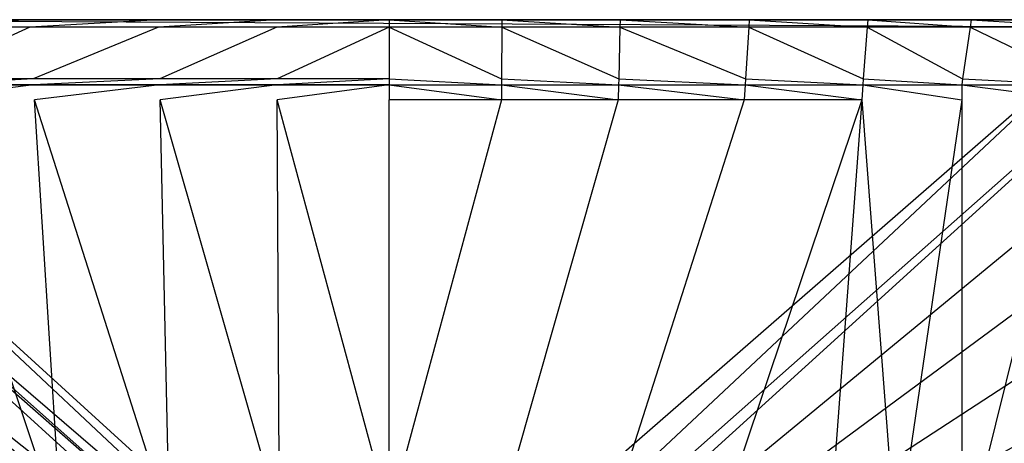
# Model space of a CAD drawing. Extents: x 0 to 0.45, y -0.35 to 0.
# Tile 27 of 30: x 0.151 to 0.349, y -0.085 to 0. Entities that reach past the tile are written whole.
import ezdxf

# ---------------------------------------------------------------- set-up
doc = ezdxf.new("R2010")
doc.units = 0
doc.layers.add('L0_WT_536045_0___REPLACEMTFOREM', color=7, linetype='CONTINUOUS')

msp = doc.modelspace()

# ---------------------------------------------------------------- linework, layer by layer
at = {"layer": 'L0_WT_536045_0___REPLACEMTFOREM', "color": 8}
for points, invisible_edges in [([(0.012981, 0, 0.167007), (0.225, 0, 0.11213), (0.012117, 0, 0.16478), (0.012981, 0, 0.167007)], 14), ([(0.012117, 0, 0.16478), (0.225, 0, 0.11213), (0.012117, 0, 0.160546), (0.012117, 0, 0.16478)], 14), ([(0.012117, 0, 0.160546), (0.225, 0, 0.11213), (0.012522, 0, 0.157779), (0.012117, 0, 0.160546)], 14), ([(0.012522, 0, 0.157779), (0.225, 0, 0.11213), (0.01615, 0, 0.133049), (0.012522, 0, 0.157779)], 14), ([(0.01507, 0, 0.16793), (0.225, 0, 0.11213), (0.012981, 0, 0.167007), (0.01507, 0, 0.16793)], 14), ([(0.040769, 0, 0.16793), (0.225, 0, 0.11213), (0.01507, 0, 0.16793), (0.040769, 0, 0.16793)], 14), ([(0.01615, 0, 0.133049), (0.225, 0, 0.11213), (0.021109, 0, 0.105597), (0.01615, 0, 0.133049)], 14), ([(0.225, 0, 0.11213), (0.031651, 0, 0.0783), (0.021109, 0, 0.105597), (0.225, 0, 0.11213)], 14), ([(0.225, 0, 0.11213), (0.049252, 0, 0.050941), (0.031651, 0, 0.0783), (0.225, 0, 0.11213)], 14), ([(0.066423, 0, 0.16793), (0.225, 0, 0.11213), (0.040769, 0, 0.16793), (0.066423, 0, 0.16793)], 14), ([(0.225, 0, 0.11213), (0.061858, 0, 0.037365), (0.049252, 0, 0.050941), (0.225, 0, 0.11213)], 14), ([(0.225, 0, 0.11213), (0.079415, 0, 0.024472), (0.061858, 0, 0.037365), (0.225, 0, 0.11213)], 14), ([(0.083525, 0, 0.16793), (0.225, 0, 0.11213), (0.066423, 0, 0.16793), (0.083525, 0, 0.16793)], 14), ([(0.079465, 0, 0.021923), (0.370624, -0.001524, 0.021923), (0.079376, -0.001524, 0.021923), (0.079465, 0, 0.021923)], 13), ([(0.225, 0, 0.11213), (0.080067, 0, 0.023993), (0.079415, 0, 0.024472), (0.225, 0, 0.11213)], 14), ([(0.370624, -0.001524, 0.021923), (0.079465, 0, 0.021923), (0.370534, 0, 0.021923), (0.370624, -0.001524, 0.021923)], 14), ([(0.080067, 0, 0.023993), (0.370534, 0, 0.021923), (0.079465, 0, 0.021923), (0.080067, 0, 0.023993)], 13), ([(0.370534, 0, 0.021923), (0.080067, 0, 0.023993), (0.369933, 0, 0.023993), (0.370534, 0, 0.021923)], 14), ([(0.225, 0, 0.11213), (0.369933, 0, 0.023993), (0.080067, 0, 0.023993), (0.225, 0, 0.11213)], 14), ([(0.107766, 0, 0.16793), (0.225, 0, 0.11213), (0.083525, 0, 0.16793), (0.107766, 0, 0.16793)], 14), ([(0.128607, 0, 0.16793), (0.225, 0, 0.11213), (0.107766, 0, 0.16793), (0.128607, 0, 0.16793)], 14), ([(0.128722, -0.001524, 0.17), (0.152475, 0, 0.17), (0.128607, 0, 0.17), (0.128722, -0.001524, 0.17)], 13), ([(0.128607, 0, 0.17), (0.152475, 0, 0.16793), (0.128607, 0, 0.16793), (0.128607, 0, 0.17)], 13), ([(0.152475, 0, 0.16793), (0.128607, 0, 0.17), (0.152475, 0, 0.17), (0.152475, 0, 0.16793)], 14), ([(0.152475, 0, 0.16793), (0.225, 0, 0.11213), (0.128607, 0, 0.16793), (0.152475, 0, 0.16793)], 14), ([(0.152475, 0, 0.17), (0.128722, -0.001524, 0.17), (0.152572, -0.001524, 0.17), (0.152475, 0, 0.17)], 14), ([(0.152572, -0.001524, 0.17), (0.178494, 0, 0.17), (0.152475, 0, 0.17), (0.152572, -0.001524, 0.17)], 13), ([(0.152475, 0, 0.17), (0.178494, 0, 0.16793), (0.152475, 0, 0.16793), (0.152475, 0, 0.17)], 13), ([(0.178494, 0, 0.16793), (0.152475, 0, 0.17), (0.178494, 0, 0.17), (0.178494, 0, 0.16793)], 14), ([(0.178494, 0, 0.16793), (0.225, 0, 0.11213), (0.152475, 0, 0.16793), (0.178494, 0, 0.16793)], 14), ([(0.178494, 0, 0.17), (0.152572, -0.001524, 0.17), (0.178528, -0.001524, 0.17), (0.178494, 0, 0.17)], 14), ([(0.178528, -0.001524, 0.17), (0.202327, 0, 0.17), (0.178494, 0, 0.17), (0.178528, -0.001524, 0.17)], 13), ([(0.178494, 0, 0.17), (0.202327, 0, 0.16793), (0.178494, 0, 0.16793), (0.178494, 0, 0.17)], 13), ([(0.202327, 0, 0.16793), (0.178494, 0, 0.17), (0.202327, 0, 0.17), (0.202327, 0, 0.16793)], 14), ([(0.202327, 0, 0.16793), (0.225, 0, 0.11213), (0.178494, 0, 0.16793), (0.202327, 0, 0.16793)], 14), ([(0.202327, 0, 0.17), (0.178528, -0.001524, 0.17), (0.202335, -0.001524, 0.17), (0.202327, 0, 0.17)], 14), ([(0.202335, -0.001524, 0.17), (0.225, 0, 0.17), (0.202327, 0, 0.17), (0.202335, -0.001524, 0.17)], 13), ([(0.202327, 0, 0.17), (0.225, 0, 0.16793), (0.202327, 0, 0.16793), (0.202327, 0, 0.17)], 13), ([(0.225, 0, 0.16793), (0.202327, 0, 0.17), (0.225, 0, 0.17), (0.225, 0, 0.16793)], 14), ([(0.225, 0, 0.16793), (0.225, 0, 0.11213), (0.202327, 0, 0.16793), (0.225, 0, 0.16793)], 14), ([(0.225, 0, 0.17), (0.202335, -0.001524, 0.17), (0.225, -0.001524, 0.17), (0.225, 0, 0.17)], 14), ([(0.247665, -0.001524, 0.17), (0.225, 0, 0.17), (0.225, -0.001524, 0.17), (0.247665, -0.001524, 0.17)], 13), ([(0.225, 0, 0.17), (0.247665, -0.001524, 0.17), (0.247673, 0, 0.17), (0.225, 0, 0.17)], 14), ([(0.225, 0, 0.17), (0.247673, 0, 0.16793), (0.225, 0, 0.16793), (0.225, 0, 0.17)], 13), ([(0.247673, 0, 0.16793), (0.225, 0, 0.17), (0.247673, 0, 0.17), (0.247673, 0, 0.16793)], 14), ([(0.437019, 0, 0.167007), (0.437883, 0, 0.16478), (0.225, 0, 0.11213), (0.437019, 0, 0.167007)], 14), ([(0.225, 0, 0.11213), (0.428891, 0, 0.105597), (0.418349, 0, 0.0783), (0.225, 0, 0.11213)], 14), ([(0.225, 0, 0.11213), (0.388142, 0, 0.037365), (0.370585, 0, 0.024472), (0.225, 0, 0.11213)], 14), ([(0.383577, 0, 0.16793), (0.225, 0, 0.11213), (0.366475, 0, 0.16793), (0.383577, 0, 0.16793)], 14), ([(0.271506, 0, 0.16793), (0.225, 0, 0.11213), (0.247673, 0, 0.16793), (0.271506, 0, 0.16793)], 14), ([(0.43493, 0, 0.16793), (0.437019, 0, 0.167007), (0.225, 0, 0.11213), (0.43493, 0, 0.16793)], 14), ([(0.437883, 0, 0.16478), (0.437883, 0, 0.160546), (0.225, 0, 0.11213), (0.437883, 0, 0.16478)], 14), ([(0.437478, 0, 0.157779), (0.43385, 0, 0.133049), (0.225, 0, 0.11213), (0.437478, 0, 0.157779)], 14), ([(0.225, 0, 0.11213), (0.370585, 0, 0.024472), (0.369933, 0, 0.023993), (0.225, 0, 0.11213)], 14), ([(0.225, 0, 0.11213), (0.418349, 0, 0.0783), (0.400748, 0, 0.050941), (0.225, 0, 0.11213)], 14), ([(0.225, 0, 0.11213), (0.400748, 0, 0.050941), (0.388142, 0, 0.037365), (0.225, 0, 0.11213)], 14), ([(0.342234, 0, 0.16793), (0.225, 0, 0.11213), (0.321393, 0, 0.16793), (0.342234, 0, 0.16793)], 14), ([(0.297525, 0, 0.16793), (0.225, 0, 0.11213), (0.271506, 0, 0.16793), (0.297525, 0, 0.16793)], 14), ([(0.43493, 0, 0.16793), (0.225, 0, 0.11213), (0.409231, 0, 0.16793), (0.43493, 0, 0.16793)], 14), ([(0.437883, 0, 0.160546), (0.437478, 0, 0.157779), (0.225, 0, 0.11213), (0.437883, 0, 0.160546)], 14), ([(0.43385, 0, 0.133049), (0.428891, 0, 0.105597), (0.225, 0, 0.11213), (0.43385, 0, 0.133049)], 14), ([(0.321393, 0, 0.16793), (0.225, 0, 0.11213), (0.297525, 0, 0.16793), (0.321393, 0, 0.16793)], 14), ([(0.247673, 0, 0.16793), (0.225, 0, 0.11213), (0.225, 0, 0.16793), (0.247673, 0, 0.16793)], 14), ([(0.366475, 0, 0.16793), (0.225, 0, 0.11213), (0.342234, 0, 0.16793), (0.366475, 0, 0.16793)], 14), ([(0.409231, 0, 0.16793), (0.225, 0, 0.11213), (0.383577, 0, 0.16793), (0.409231, 0, 0.16793)], 14), ([(0.271472, -0.001524, 0.17), (0.247673, 0, 0.17), (0.247665, -0.001524, 0.17), (0.271472, -0.001524, 0.17)], 13), ([(0.247673, 0, 0.17), (0.271472, -0.001524, 0.17), (0.271506, 0, 0.17), (0.247673, 0, 0.17)], 14), ([(0.247673, 0, 0.17), (0.271506, 0, 0.16793), (0.247673, 0, 0.16793), (0.247673, 0, 0.17)], 13), ([(0.271506, 0, 0.16793), (0.247673, 0, 0.17), (0.271506, 0, 0.17), (0.271506, 0, 0.16793)], 14), ([(0.297428, -0.001524, 0.17), (0.271506, 0, 0.17), (0.271472, -0.001524, 0.17), (0.297428, -0.001524, 0.17)], 13), ([(0.271506, 0, 0.17), (0.297428, -0.001524, 0.17), (0.297525, 0, 0.17), (0.271506, 0, 0.17)], 14), ([(0.271506, 0, 0.17), (0.297525, 0, 0.16793), (0.271506, 0, 0.16793), (0.271506, 0, 0.17)], 13), ([(0.297525, 0, 0.16793), (0.271506, 0, 0.17), (0.297525, 0, 0.17), (0.297525, 0, 0.16793)], 14), ([(0.321278, -0.001524, 0.17), (0.297525, 0, 0.17), (0.297428, -0.001524, 0.17), (0.321278, -0.001524, 0.17)], 13), ([(0.297525, 0, 0.17), (0.321278, -0.001524, 0.17), (0.321393, 0, 0.17), (0.297525, 0, 0.17)], 14), ([(0.297525, 0, 0.17), (0.321393, 0, 0.16793), (0.297525, 0, 0.16793), (0.297525, 0, 0.17)], 13), ([(0.321393, 0, 0.16793), (0.297525, 0, 0.17), (0.321393, 0, 0.17), (0.321393, 0, 0.16793)], 14), ([(0.342013, -0.001524, 0.17), (0.321393, 0, 0.17), (0.321278, -0.001524, 0.17), (0.342013, -0.001524, 0.17)], 13), ([(0.321393, 0, 0.17), (0.342013, -0.001524, 0.17), (0.342234, 0, 0.17), (0.321393, 0, 0.17)], 14), ([(0.321393, 0, 0.17), (0.342234, 0, 0.16793), (0.321393, 0, 0.16793), (0.321393, 0, 0.17)], 13), ([(0.342234, 0, 0.16793), (0.321393, 0, 0.17), (0.342234, 0, 0.17), (0.342234, 0, 0.16793)], 14), ([(0.366104, -0.001524, 0.17), (0.342234, 0, 0.17), (0.342013, -0.001524, 0.17), (0.366104, -0.001524, 0.17)], 13), ([(0.342234, 0, 0.17), (0.366104, -0.001524, 0.17), (0.366475, 0, 0.17), (0.342234, 0, 0.17)], 14), ([(0.342234, 0, 0.17), (0.366475, 0, 0.16793), (0.342234, 0, 0.16793), (0.342234, 0, 0.17)], 13), ([(0.366475, 0, 0.16793), (0.342234, 0, 0.17), (0.366475, 0, 0.17), (0.366475, 0, 0.16793)], 14), ([(0.079376, -0.001524, 0.021923), (0.21824, -0.131549, 0.021923), (0.078767, -0.011923, 0.021923), (0.079376, -0.001524, 0.021923)], 13), ([(0.21824, -0.131549, 0.021923), (0.079376, -0.001524, 0.021923), (0.22178, -0.131085, 0.021923), (0.21824, -0.131549, 0.021923)], 14), ([(0.370624, -0.001524, 0.021923), (0.22178, -0.131085, 0.021923), (0.079376, -0.001524, 0.021923), (0.370624, -0.001524, 0.021923)], 13), ([(0.129507, -0.011923, 0.17), (0.152572, -0.001524, 0.17), (0.128722, -0.001524, 0.17), (0.129507, -0.011923, 0.17)], 13), ([(0.152572, -0.001524, 0.17), (0.129507, -0.011923, 0.17), (0.153236, -0.011923, 0.17), (0.152572, -0.001524, 0.17)], 14), ([(0.153236, -0.011923, 0.17), (0.178528, -0.001524, 0.17), (0.152572, -0.001524, 0.17), (0.153236, -0.011923, 0.17)], 13), ([(0.178528, -0.001524, 0.17), (0.153236, -0.011923, 0.17), (0.17876, -0.011923, 0.17), (0.178528, -0.001524, 0.17)], 14), ([(0.17876, -0.011923, 0.17), (0.202335, -0.001524, 0.17), (0.178528, -0.001524, 0.17), (0.17876, -0.011923, 0.17)], 13), ([(0.202335, -0.001524, 0.17), (0.17876, -0.011923, 0.17), (0.202393, -0.011923, 0.17), (0.202335, -0.001524, 0.17)], 14), ([(0.202393, -0.011923, 0.17), (0.225, -0.001524, 0.17), (0.202335, -0.001524, 0.17), (0.202393, -0.011923, 0.17)], 13), ([(0.225, -0.001524, 0.17), (0.202393, -0.011923, 0.17), (0.225, -0.011923, 0.17), (0.225, -0.001524, 0.17)], 14), ([(0.22178, -0.131085, 0.021923), (0.370624, -0.001524, 0.021923), (0.22822, -0.131085, 0.021923), (0.22178, -0.131085, 0.021923)], 14), ([(0.247607, -0.011923, 0.17), (0.225, -0.001524, 0.17), (0.225, -0.011923, 0.17), (0.247607, -0.011923, 0.17)], 13), ([(0.225, -0.001524, 0.17), (0.247607, -0.011923, 0.17), (0.247665, -0.001524, 0.17), (0.225, -0.001524, 0.17)], 14), ([(0.370624, -0.001524, 0.021923), (0.23176, -0.131549, 0.021923), (0.22822, -0.131085, 0.021923), (0.370624, -0.001524, 0.021923)], 13), ([(0.23176, -0.131549, 0.021923), (0.370624, -0.001524, 0.021923), (0.371233, -0.011923, 0.021923), (0.23176, -0.131549, 0.021923)], 14), ([(0.27124, -0.011923, 0.17), (0.247665, -0.001524, 0.17), (0.247607, -0.011923, 0.17), (0.27124, -0.011923, 0.17)], 13), ([(0.247665, -0.001524, 0.17), (0.27124, -0.011923, 0.17), (0.271472, -0.001524, 0.17), (0.247665, -0.001524, 0.17)], 14), ([(0.296764, -0.011923, 0.17), (0.271472, -0.001524, 0.17), (0.27124, -0.011923, 0.17), (0.296764, -0.011923, 0.17)], 13), ([(0.271472, -0.001524, 0.17), (0.296764, -0.011923, 0.17), (0.297428, -0.001524, 0.17), (0.271472, -0.001524, 0.17)], 14), ([(0.320493, -0.011923, 0.17), (0.297428, -0.001524, 0.17), (0.296764, -0.011923, 0.17), (0.320493, -0.011923, 0.17)], 13), ([(0.297428, -0.001524, 0.17), (0.320493, -0.011923, 0.17), (0.321278, -0.001524, 0.17), (0.297428, -0.001524, 0.17)], 14), ([(0.340504, -0.011923, 0.17), (0.321278, -0.001524, 0.17), (0.320493, -0.011923, 0.17), (0.340504, -0.011923, 0.17)], 13), ([(0.321278, -0.001524, 0.17), (0.340504, -0.011923, 0.17), (0.342013, -0.001524, 0.17), (0.321278, -0.001524, 0.17)], 14), ([(0.363573, -0.011923, 0.17), (0.342013, -0.001524, 0.17), (0.340504, -0.011923, 0.17), (0.363573, -0.011923, 0.17)], 13), ([(0.342013, -0.001524, 0.17), (0.363573, -0.011923, 0.17), (0.366104, -0.001524, 0.17), (0.342013, -0.001524, 0.17)], 14), ([(0.078697, -0.013122, 0.021923), (0.211479, -0.133682, 0.021923), (0.077931, -0.028026, 0.021923), (0.078697, -0.013122, 0.021923)], 13), ([(0.078767, -0.011923, 0.021923), (0.214833, -0.13237, 0.021923), (0.078697, -0.013122, 0.021923), (0.078767, -0.011923, 0.021923)], 13), ([(0.211479, -0.133682, 0.021923), (0.078697, -0.013122, 0.021923), (0.214833, -0.13237, 0.021923), (0.211479, -0.133682, 0.021923)], 14), ([(0.214833, -0.13237, 0.021923), (0.078767, -0.011923, 0.021923), (0.21824, -0.131549, 0.021923), (0.214833, -0.13237, 0.021923)], 14), ([(0.129597, -0.013122, 0.17), (0.153236, -0.011923, 0.17), (0.129507, -0.011923, 0.17), (0.129597, -0.013122, 0.17)], 13), ([(0.153236, -0.011923, 0.17), (0.129597, -0.013122, 0.17), (0.153312, -0.013122, 0.17), (0.153236, -0.011923, 0.17)], 14), ([(0.153312, -0.013122, 0.168681), (0.129597, -0.013122, 0.161703), (0.153312, -0.013122, 0.161703), (0.153312, -0.013122, 0.168681)], 13), ([(0.129597, -0.013122, 0.161703), (0.153312, -0.013122, 0.168681), (0.129597, -0.013122, 0.168681), (0.129597, -0.013122, 0.161703)], 14), ([(0.129818, -0.016108, 0.160385), (0.153312, -0.013122, 0.160385), (0.129597, -0.013122, 0.160385), (0.129818, -0.016108, 0.160385)], 13), ([(0.153312, -0.013122, 0.161703), (0.129597, -0.013122, 0.160385), (0.153312, -0.013122, 0.160385), (0.153312, -0.013122, 0.161703)], 13), ([(0.129597, -0.013122, 0.160385), (0.153312, -0.013122, 0.161703), (0.129597, -0.013122, 0.161703), (0.129597, -0.013122, 0.160385)], 14), ([(0.153312, -0.013122, 0.17), (0.129597, -0.013122, 0.168681), (0.153312, -0.013122, 0.168681), (0.153312, -0.013122, 0.17)], 13), ([(0.129597, -0.013122, 0.168681), (0.153312, -0.013122, 0.17), (0.129597, -0.013122, 0.17), (0.129597, -0.013122, 0.168681)], 14), ([(0.153312, -0.013122, 0.160385), (0.129818, -0.016108, 0.160385), (0.1535, -0.01611, 0.160368), (0.153312, -0.013122, 0.160385)], 14), ([(0.153312, -0.013122, 0.17), (0.17876, -0.011923, 0.17), (0.153236, -0.011923, 0.17), (0.153312, -0.013122, 0.17)], 13), ([(0.17876, -0.011923, 0.17), (0.153312, -0.013122, 0.17), (0.178787, -0.013122, 0.17), (0.17876, -0.011923, 0.17)], 14), ([(0.178787, -0.013122, 0.168681), (0.153312, -0.013122, 0.161703), (0.178787, -0.013122, 0.161703), (0.178787, -0.013122, 0.168681)], 13), ([(0.153312, -0.013122, 0.161703), (0.178787, -0.013122, 0.168681), (0.153312, -0.013122, 0.168681), (0.153312, -0.013122, 0.161703)], 14), ([(0.1535, -0.01611, 0.160368), (0.178787, -0.013122, 0.160385), (0.153312, -0.013122, 0.160385), (0.1535, -0.01611, 0.160368)], 13), ([(0.178787, -0.013122, 0.161703), (0.153312, -0.013122, 0.160385), (0.178787, -0.013122, 0.160385), (0.178787, -0.013122, 0.161703)], 13), ([(0.153312, -0.013122, 0.160385), (0.178787, -0.013122, 0.161703), (0.153312, -0.013122, 0.161703), (0.153312, -0.013122, 0.160385)], 14), ([(0.178787, -0.013122, 0.17), (0.153312, -0.013122, 0.168681), (0.178787, -0.013122, 0.168681), (0.178787, -0.013122, 0.17)], 13), ([(0.153312, -0.013122, 0.168681), (0.178787, -0.013122, 0.17), (0.153312, -0.013122, 0.17), (0.153312, -0.013122, 0.168681)], 14), ([(0.178787, -0.013122, 0.160385), (0.1535, -0.01611, 0.160368), (0.178853, -0.016114, 0.16035), (0.178787, -0.013122, 0.160385)], 14), ([(0.178787, -0.013122, 0.17), (0.202393, -0.011923, 0.17), (0.17876, -0.011923, 0.17), (0.178787, -0.013122, 0.17)], 13), ([(0.202393, -0.011923, 0.17), (0.178787, -0.013122, 0.17), (0.2024, -0.013122, 0.17), (0.202393, -0.011923, 0.17)], 14), ([(0.2024, -0.013122, 0.168681), (0.178787, -0.013122, 0.161703), (0.2024, -0.013122, 0.161703), (0.2024, -0.013122, 0.168681)], 13), ([(0.178787, -0.013122, 0.161703), (0.2024, -0.013122, 0.168681), (0.178787, -0.013122, 0.168681), (0.178787, -0.013122, 0.161703)], 14), ([(0.178853, -0.016114, 0.16035), (0.2024, -0.013122, 0.160385), (0.178787, -0.013122, 0.160385), (0.178853, -0.016114, 0.16035)], 13), ([(0.2024, -0.013122, 0.161703), (0.178787, -0.013122, 0.160385), (0.2024, -0.013122, 0.160385), (0.2024, -0.013122, 0.161703)], 13), ([(0.178787, -0.013122, 0.160385), (0.2024, -0.013122, 0.161703), (0.178787, -0.013122, 0.161703), (0.178787, -0.013122, 0.160385)], 14), ([(0.2024, -0.013122, 0.17), (0.178787, -0.013122, 0.168681), (0.2024, -0.013122, 0.168681), (0.2024, -0.013122, 0.17)], 13), ([(0.178787, -0.013122, 0.168681), (0.2024, -0.013122, 0.17), (0.178787, -0.013122, 0.17), (0.178787, -0.013122, 0.168681)], 14), ([(0.2024, -0.013122, 0.160385), (0.178853, -0.016114, 0.16035), (0.202416, -0.016115, 0.160333), (0.2024, -0.013122, 0.160385)], 14), ([(0.2024, -0.013122, 0.17), (0.225, -0.011923, 0.17), (0.202393, -0.011923, 0.17), (0.2024, -0.013122, 0.17)], 13), ([(0.225, -0.011923, 0.17), (0.2024, -0.013122, 0.17), (0.225, -0.013122, 0.17), (0.225, -0.011923, 0.17)], 14), ([(0.225, -0.013122, 0.168681), (0.2024, -0.013122, 0.161703), (0.225, -0.013122, 0.161703), (0.225, -0.013122, 0.168681)], 13), ([(0.2024, -0.013122, 0.161703), (0.225, -0.013122, 0.168681), (0.2024, -0.013122, 0.168681), (0.2024, -0.013122, 0.161703)], 14), ([(0.202416, -0.016115, 0.160333), (0.225, -0.013122, 0.160385), (0.2024, -0.013122, 0.160385), (0.202416, -0.016115, 0.160333)], 13), ([(0.225, -0.013122, 0.161703), (0.2024, -0.013122, 0.160385), (0.225, -0.013122, 0.160385), (0.225, -0.013122, 0.161703)], 13), ([(0.2024, -0.013122, 0.160385), (0.225, -0.013122, 0.161703), (0.2024, -0.013122, 0.161703), (0.2024, -0.013122, 0.160385)], 14), ([(0.225, -0.013122, 0.17), (0.2024, -0.013122, 0.168681), (0.225, -0.013122, 0.168681), (0.225, -0.013122, 0.17)], 13), ([(0.2024, -0.013122, 0.168681), (0.225, -0.013122, 0.17), (0.2024, -0.013122, 0.17), (0.2024, -0.013122, 0.168681)], 14), ([(0.225, -0.013122, 0.160385), (0.202416, -0.016115, 0.160333), (0.225, -0.016115, 0.160315), (0.225, -0.013122, 0.160385)], 14), ([(0.2476, -0.013122, 0.17), (0.225, -0.011923, 0.17), (0.225, -0.013122, 0.17), (0.2476, -0.013122, 0.17)], 13), ([(0.225, -0.011923, 0.17), (0.2476, -0.013122, 0.17), (0.247607, -0.011923, 0.17), (0.225, -0.011923, 0.17)], 14), ([(0.2476, -0.013122, 0.168681), (0.225, -0.013122, 0.161703), (0.2476, -0.013122, 0.161703), (0.2476, -0.013122, 0.168681)], 13), ([(0.225, -0.013122, 0.161703), (0.2476, -0.013122, 0.168681), (0.225, -0.013122, 0.168681), (0.225, -0.013122, 0.161703)], 14), ([(0.247584, -0.016115, 0.160333), (0.225, -0.013122, 0.160385), (0.225, -0.016115, 0.160315), (0.247584, -0.016115, 0.160333)], 13), ([(0.225, -0.013122, 0.160385), (0.247584, -0.016115, 0.160333), (0.2476, -0.013122, 0.160385), (0.225, -0.013122, 0.160385)], 14), ([(0.2476, -0.013122, 0.161703), (0.225, -0.013122, 0.160385), (0.2476, -0.013122, 0.160385), (0.2476, -0.013122, 0.161703)], 13), ([(0.225, -0.013122, 0.160385), (0.2476, -0.013122, 0.161703), (0.225, -0.013122, 0.161703), (0.225, -0.013122, 0.160385)], 14), ([(0.2476, -0.013122, 0.17), (0.225, -0.013122, 0.168681), (0.2476, -0.013122, 0.168681), (0.2476, -0.013122, 0.17)], 13), ([(0.225, -0.013122, 0.168681), (0.2476, -0.013122, 0.17), (0.225, -0.013122, 0.17), (0.225, -0.013122, 0.168681)], 14), ([(0.371233, -0.011923, 0.021923), (0.235167, -0.13237, 0.021923), (0.23176, -0.131549, 0.021923), (0.371233, -0.011923, 0.021923)], 13), ([(0.235167, -0.13237, 0.021923), (0.371233, -0.011923, 0.021923), (0.371303, -0.013122, 0.021923), (0.235167, -0.13237, 0.021923)], 14), ([(0.371303, -0.013122, 0.021923), (0.238521, -0.133682, 0.021923), (0.235167, -0.13237, 0.021923), (0.371303, -0.013122, 0.021923)], 13), ([(0.238521, -0.133682, 0.021923), (0.371303, -0.013122, 0.021923), (0.372069, -0.028026, 0.021923), (0.238521, -0.133682, 0.021923)], 14), ([(0.271147, -0.016114, 0.16035), (0.2476, -0.013122, 0.160385), (0.247584, -0.016115, 0.160333), (0.271147, -0.016114, 0.16035)], 13), ([(0.271213, -0.013122, 0.17), (0.247607, -0.011923, 0.17), (0.2476, -0.013122, 0.17), (0.271213, -0.013122, 0.17)], 13), ([(0.271213, -0.013122, 0.168681), (0.2476, -0.013122, 0.161703), (0.271213, -0.013122, 0.161703), (0.271213, -0.013122, 0.168681)], 13), ([(0.2476, -0.013122, 0.161703), (0.271213, -0.013122, 0.168681), (0.2476, -0.013122, 0.168681), (0.2476, -0.013122, 0.161703)], 14), ([(0.2476, -0.013122, 0.160385), (0.271147, -0.016114, 0.16035), (0.271213, -0.013122, 0.160385), (0.2476, -0.013122, 0.160385)], 14), ([(0.271213, -0.013122, 0.161703), (0.2476, -0.013122, 0.160385), (0.271213, -0.013122, 0.160385), (0.271213, -0.013122, 0.161703)], 13), ([(0.2476, -0.013122, 0.160385), (0.271213, -0.013122, 0.161703), (0.2476, -0.013122, 0.161703), (0.2476, -0.013122, 0.160385)], 14), ([(0.271213, -0.013122, 0.17), (0.2476, -0.013122, 0.168681), (0.271213, -0.013122, 0.168681), (0.271213, -0.013122, 0.17)], 13), ([(0.2476, -0.013122, 0.168681), (0.271213, -0.013122, 0.17), (0.2476, -0.013122, 0.17), (0.2476, -0.013122, 0.168681)], 14), ([(0.247607, -0.011923, 0.17), (0.271213, -0.013122, 0.17), (0.27124, -0.011923, 0.17), (0.247607, -0.011923, 0.17)], 14), ([(0.2965, -0.01611, 0.160368), (0.271213, -0.013122, 0.160385), (0.271147, -0.016114, 0.16035), (0.2965, -0.01611, 0.160368)], 13), ([(0.296688, -0.013122, 0.17), (0.27124, -0.011923, 0.17), (0.271213, -0.013122, 0.17), (0.296688, -0.013122, 0.17)], 13), ([(0.296688, -0.013122, 0.168681), (0.271213, -0.013122, 0.161703), (0.296688, -0.013122, 0.161703), (0.296688, -0.013122, 0.168681)], 13), ([(0.271213, -0.013122, 0.161703), (0.296688, -0.013122, 0.168681), (0.271213, -0.013122, 0.168681), (0.271213, -0.013122, 0.161703)], 14), ([(0.271213, -0.013122, 0.160385), (0.2965, -0.01611, 0.160368), (0.296688, -0.013122, 0.160385), (0.271213, -0.013122, 0.160385)], 14), ([(0.296688, -0.013122, 0.161703), (0.271213, -0.013122, 0.160385), (0.296688, -0.013122, 0.160385), (0.296688, -0.013122, 0.161703)], 13), ([(0.271213, -0.013122, 0.160385), (0.296688, -0.013122, 0.161703), (0.271213, -0.013122, 0.161703), (0.271213, -0.013122, 0.160385)], 14), ([(0.296688, -0.013122, 0.17), (0.271213, -0.013122, 0.168681), (0.296688, -0.013122, 0.168681), (0.296688, -0.013122, 0.17)], 13), ([(0.271213, -0.013122, 0.168681), (0.296688, -0.013122, 0.17), (0.271213, -0.013122, 0.17), (0.271213, -0.013122, 0.168681)], 14), ([(0.27124, -0.011923, 0.17), (0.296688, -0.013122, 0.17), (0.296764, -0.011923, 0.17), (0.27124, -0.011923, 0.17)], 14), ([(0.320182, -0.016108, 0.160385), (0.296688, -0.013122, 0.160385), (0.2965, -0.01611, 0.160368), (0.320182, -0.016108, 0.160385)], 13), ([(0.320403, -0.013122, 0.17), (0.296764, -0.011923, 0.17), (0.296688, -0.013122, 0.17), (0.320403, -0.013122, 0.17)], 13), ([(0.320403, -0.013122, 0.168681), (0.296688, -0.013122, 0.161703), (0.320403, -0.013122, 0.161703), (0.320403, -0.013122, 0.168681)], 13), ([(0.296688, -0.013122, 0.161703), (0.320403, -0.013122, 0.168681), (0.296688, -0.013122, 0.168681), (0.296688, -0.013122, 0.161703)], 14), ([(0.296688, -0.013122, 0.160385), (0.320182, -0.016108, 0.160385), (0.320403, -0.013122, 0.160385), (0.296688, -0.013122, 0.160385)], 14), ([(0.320403, -0.013122, 0.161703), (0.296688, -0.013122, 0.160385), (0.320403, -0.013122, 0.160385), (0.320403, -0.013122, 0.161703)], 13), ([(0.296688, -0.013122, 0.160385), (0.320403, -0.013122, 0.161703), (0.296688, -0.013122, 0.161703), (0.296688, -0.013122, 0.160385)], 14), ([(0.320403, -0.013122, 0.17), (0.296688, -0.013122, 0.168681), (0.320403, -0.013122, 0.168681), (0.320403, -0.013122, 0.17)], 13), ([(0.296688, -0.013122, 0.168681), (0.320403, -0.013122, 0.17), (0.296688, -0.013122, 0.17), (0.296688, -0.013122, 0.168681)], 14), ([(0.296764, -0.011923, 0.17), (0.320403, -0.013122, 0.17), (0.320493, -0.011923, 0.17), (0.296764, -0.011923, 0.17)], 14), ([(0.34033, -0.016115, 0.160385), (0.320403, -0.013122, 0.160385), (0.320182, -0.016108, 0.160385), (0.34033, -0.016115, 0.160385)], 13), ([(0.34033, -0.013122, 0.17), (0.320493, -0.011923, 0.17), (0.320403, -0.013122, 0.17), (0.34033, -0.013122, 0.17)], 13), ([(0.34033, -0.013122, 0.168681), (0.320403, -0.013122, 0.161703), (0.34033, -0.013122, 0.161703), (0.34033, -0.013122, 0.168681)], 13), ([(0.320403, -0.013122, 0.161703), (0.34033, -0.013122, 0.168681), (0.320403, -0.013122, 0.168681), (0.320403, -0.013122, 0.161703)], 14), ([(0.320403, -0.013122, 0.160385), (0.34033, -0.016115, 0.160385), (0.34033, -0.013122, 0.160385), (0.320403, -0.013122, 0.160385)], 14), ([(0.34033, -0.013122, 0.161703), (0.320403, -0.013122, 0.160385), (0.34033, -0.013122, 0.160385), (0.34033, -0.013122, 0.161703)], 13), ([(0.320403, -0.013122, 0.160385), (0.34033, -0.013122, 0.161703), (0.320403, -0.013122, 0.161703), (0.320403, -0.013122, 0.160385)], 14), ([(0.34033, -0.013122, 0.17), (0.320403, -0.013122, 0.168681), (0.34033, -0.013122, 0.168681), (0.34033, -0.013122, 0.17)], 13), ([(0.320403, -0.013122, 0.168681), (0.34033, -0.013122, 0.17), (0.320403, -0.013122, 0.17), (0.320403, -0.013122, 0.168681)], 14), ([(0.320493, -0.011923, 0.17), (0.34033, -0.013122, 0.17), (0.340504, -0.011923, 0.17), (0.320493, -0.011923, 0.17)], 14), ([(0.363281, -0.013122, 0.17), (0.340504, -0.011923, 0.17), (0.34033, -0.013122, 0.17), (0.363281, -0.013122, 0.17)], 13), ([(0.363281, -0.013122, 0.168681), (0.34033, -0.013122, 0.161703), (0.363281, -0.013122, 0.161703), (0.363281, -0.013122, 0.168681)], 13), ([(0.34033, -0.013122, 0.161703), (0.363281, -0.013122, 0.168681), (0.34033, -0.013122, 0.168681), (0.34033, -0.013122, 0.161703)], 14), ([(0.363281, -0.016115, 0.160385), (0.34033, -0.013122, 0.160385), (0.34033, -0.016115, 0.160385), (0.363281, -0.016115, 0.160385)], 13), ([(0.34033, -0.013122, 0.160385), (0.363281, -0.016115, 0.160385), (0.363281, -0.013122, 0.160385), (0.34033, -0.013122, 0.160385)], 14), ([(0.363281, -0.013122, 0.161703), (0.34033, -0.013122, 0.160385), (0.363281, -0.013122, 0.160385), (0.363281, -0.013122, 0.161703)], 13), ([(0.34033, -0.013122, 0.160385), (0.363281, -0.013122, 0.161703), (0.34033, -0.013122, 0.161703), (0.34033, -0.013122, 0.160385)], 14), ([(0.363281, -0.013122, 0.17), (0.34033, -0.013122, 0.168681), (0.363281, -0.013122, 0.168681), (0.363281, -0.013122, 0.17)], 13), ([(0.34033, -0.013122, 0.168681), (0.363281, -0.013122, 0.17), (0.34033, -0.013122, 0.17), (0.34033, -0.013122, 0.168681)], 14), ([(0.340504, -0.011923, 0.17), (0.363281, -0.013122, 0.17), (0.363573, -0.011923, 0.17), (0.340504, -0.011923, 0.17)], 14), ([(0.158928, -0.102582, 0.15988), (0.129818, -0.016108, 0.160385), (0.136341, -0.104234, 0.160385), (0.158928, -0.102582, 0.15988)], 14), ([(0.158928, -0.102582, 0.15988), (0.1535, -0.01611, 0.160368), (0.129818, -0.016108, 0.160385), (0.158928, -0.102582, 0.15988)], 14), ([(0.180715, -0.101324, 0.159375), (0.1535, -0.01611, 0.160368), (0.158928, -0.102582, 0.15988), (0.180715, -0.101324, 0.159375)], 14), ([(0.180715, -0.101324, 0.159375), (0.178853, -0.016114, 0.16035), (0.1535, -0.01611, 0.160368), (0.180715, -0.101324, 0.159375)], 14), ([(0.202872, -0.100234, 0.158871), (0.178853, -0.016114, 0.16035), (0.180715, -0.101324, 0.159375), (0.202872, -0.100234, 0.158871)], 14), ([(0.202872, -0.100234, 0.158871), (0.202416, -0.016115, 0.160333), (0.178853, -0.016114, 0.16035), (0.202872, -0.100234, 0.158871)], 14), ([(0.225, -0.099632, 0.158367), (0.202416, -0.016115, 0.160333), (0.202872, -0.100234, 0.158871), (0.225, -0.099632, 0.158367)], 14), ([(0.225, -0.099632, 0.158367), (0.225, -0.016115, 0.160315), (0.202416, -0.016115, 0.160333), (0.225, -0.099632, 0.158367)], 14), ([(0.247584, -0.016115, 0.160333), (0.225, -0.016115, 0.160315), (0.225, -0.099632, 0.158367), (0.247584, -0.016115, 0.160333)], 14), ([(0.247584, -0.016115, 0.160333), (0.225, -0.099632, 0.158367), (0.247128, -0.100234, 0.158871), (0.247584, -0.016115, 0.160333)], 14), ([(0.271147, -0.016114, 0.16035), (0.247584, -0.016115, 0.160333), (0.247128, -0.100234, 0.158871), (0.271147, -0.016114, 0.16035)], 14), ([(0.271147, -0.016114, 0.16035), (0.247128, -0.100234, 0.158871), (0.269285, -0.101324, 0.159375), (0.271147, -0.016114, 0.16035)], 14), ([(0.2965, -0.01611, 0.160368), (0.271147, -0.016114, 0.16035), (0.269285, -0.101324, 0.159375), (0.2965, -0.01611, 0.160368)], 14), ([(0.2965, -0.01611, 0.160368), (0.269285, -0.101324, 0.159375), (0.291072, -0.102582, 0.15988), (0.2965, -0.01611, 0.160368)], 14), ([(0.320182, -0.016108, 0.160385), (0.2965, -0.01611, 0.160368), (0.291072, -0.102582, 0.15988), (0.320182, -0.016108, 0.160385)], 14), ([(0.320182, -0.016108, 0.160385), (0.291072, -0.102582, 0.15988), (0.313659, -0.104234, 0.160385), (0.320182, -0.016108, 0.160385)], 14), ([(0.327121, -0.106412, 0.160385), (0.320182, -0.016108, 0.160385), (0.313659, -0.104234, 0.160385), (0.327121, -0.106412, 0.160385)], 13), ([(0.320182, -0.016108, 0.160385), (0.327121, -0.106412, 0.160385), (0.34033, -0.016115, 0.160385), (0.320182, -0.016108, 0.160385)], 14), ([(0.340342, -0.108943, 0.160385), (0.34033, -0.016115, 0.160385), (0.327121, -0.106412, 0.160385), (0.340342, -0.108943, 0.160385)], 13), ([(0.34033, -0.016115, 0.160385), (0.340342, -0.108943, 0.160385), (0.363281, -0.016115, 0.160385), (0.34033, -0.016115, 0.160385)], 14), ([(0.35333, -0.113159, 0.160385), (0.363281, -0.016115, 0.160385), (0.340342, -0.108943, 0.160385), (0.35333, -0.113159, 0.160385)], 13), ([(0.077931, -0.028026, 0.021923), (0.208304, -0.13539, 0.021923), (0.077165, -0.042931, 0.021923), (0.077931, -0.028026, 0.021923)], 13), ([(0.208304, -0.13539, 0.021923), (0.077931, -0.028026, 0.021923), (0.211479, -0.133682, 0.021923), (0.208304, -0.13539, 0.021923)], 14), ([(0.372069, -0.028026, 0.021923), (0.241696, -0.13539, 0.021923), (0.238521, -0.133682, 0.021923), (0.372069, -0.028026, 0.021923)], 13), ([(0.241696, -0.13539, 0.021923), (0.372069, -0.028026, 0.021923), (0.372835, -0.042931, 0.021923), (0.241696, -0.13539, 0.021923)], 14), ([(0.077165, -0.042931, 0.021923), (0.205356, -0.137469, 0.021923), (0.076399, -0.057836, 0.021923), (0.077165, -0.042931, 0.021923)], 13), ([(0.205356, -0.137469, 0.021923), (0.077165, -0.042931, 0.021923), (0.208304, -0.13539, 0.021923), (0.205356, -0.137469, 0.021923)], 14), ([(0.372835, -0.042931, 0.021923), (0.244644, -0.137469, 0.021923), (0.241696, -0.13539, 0.021923), (0.372835, -0.042931, 0.021923)], 13), ([(0.244644, -0.137469, 0.021923), (0.372835, -0.042931, 0.021923), (0.373601, -0.057836, 0.021923), (0.244644, -0.137469, 0.021923)], 14), ([(0.076399, -0.057836, 0.021923), (0.20268, -0.139892, 0.021923), (0.075633, -0.072741, 0.021923), (0.076399, -0.057836, 0.021923)], 13), ([(0.20268, -0.139892, 0.021923), (0.076399, -0.057836, 0.021923), (0.205356, -0.137469, 0.021923), (0.20268, -0.139892, 0.021923)], 14), ([(0.373601, -0.057836, 0.021923), (0.24732, -0.139892, 0.021923), (0.244644, -0.137469, 0.021923), (0.373601, -0.057836, 0.021923)], 13), ([(0.24732, -0.139892, 0.021923), (0.373601, -0.057836, 0.021923), (0.374367, -0.072741, 0.021923), (0.24732, -0.139892, 0.021923)], 14), ([(0.075633, -0.072741, 0.021923), (0.200319, -0.142625, 0.021923), (0.074867, -0.087646, 0.021923), (0.075633, -0.072741, 0.021923)], 13), ([(0.200319, -0.142625, 0.021923), (0.075633, -0.072741, 0.021923), (0.20268, -0.139892, 0.021923), (0.200319, -0.142625, 0.021923)], 14), ([(0.374367, -0.072741, 0.021923), (0.249681, -0.142625, 0.021923), (0.24732, -0.139892, 0.021923), (0.374367, -0.072741, 0.021923)], 13), ([(0.249681, -0.142625, 0.021923), (0.374367, -0.072741, 0.021923), (0.375133, -0.087646, 0.021923), (0.249681, -0.142625, 0.021923)], 14)]:
    msp.add_3dface(points, dxfattribs=dict(at, invisible_edges=invisible_edges))

doc.saveas('drawing.dxf')
